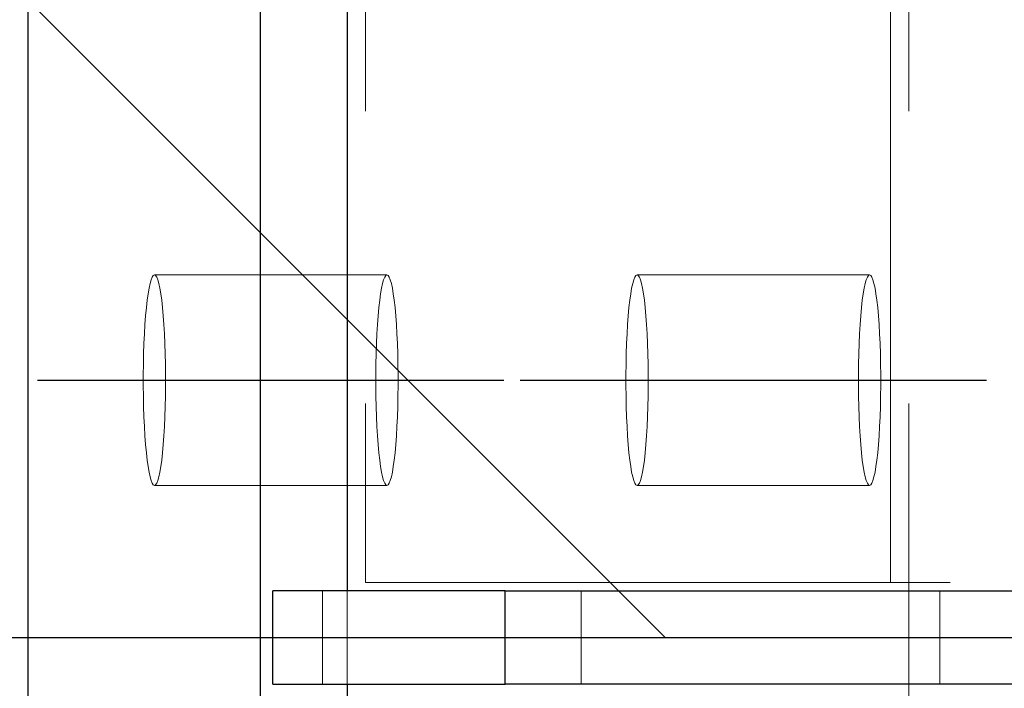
# Model space of a CAD drawing. Header units: millimetres. Extents: x 3536 to 4290, y 11030 to 11491.
# Tile 43 of 102: x 3589.54 to 3593.75, y 11349.93 to 11352.78. Entities that reach past the tile are written whole.
import ezdxf

# ---------------------------------------------------------------- set-up
doc = ezdxf.new("R2010")
doc.units = ezdxf.units.MM
doc.header["$LTSCALE"] = 10
doc.linetypes.add('HIDDEN', pattern=[0.375, 0.25, -0.125])
doc.linetypes.add('MITTE', pattern=[2, 1.25, -0.25, 0.25, -0.25])
for name, color, linetype, lineweight in [('PS_Hidden', 2, 'HIDDEN', 9), ('PS_Pos', 1, 'Continuous', 15), ('PS_SOLID', 7, 'Continuous', 30)]:
    doc.layers.add(name, color=color, linetype=linetype, lineweight=lineweight)
doc.layers.add('PS_MID', color=5, linetype='MITTE')
doc.layers.add('PS_SHAPE', color=3, linetype='Continuous')

# ---------------------------------------------------------------- blocks, each defined once
blk = doc.blocks.new('*X513')
at = {"layer": 'PS_Hidden', "color": 2, "linetype": 'HIDDEN'}
for p, q in [((3591.0142, 11354.8927), (3591.0142, 11350.3777)), ((3593.2597, 11350.3777), (3593.2597, 11354.8927)), ((3593.3376, 11354.8927), (3593.3376, 11345.3927)), ((3590.0929, 11351.6563), (3590.0885, 11351.6362)), ((3590.0974, 11351.6721), (3590.0929, 11351.6563)), ((3590.1021, 11351.6835), (3590.0974, 11351.6721)), ((3590.1069, 11351.6904), (3590.1021, 11351.6835)), ((3590.1117, 11351.6927), (3590.1069, 11351.6904)), ((3590.1165, 11351.6904), (3590.1117, 11351.6927)), ((3591.1061, 11351.6927), (3590.1117, 11351.6927)), ((3590.1213, 11351.6835), (3590.1165, 11351.6904)), ((3590.126, 11351.6721), (3590.1213, 11351.6835)), ((3590.1305, 11351.6563), (3590.126, 11351.6721)), ((3590.1349, 11351.6362), (3590.1305, 11351.6563)), ((3591.0829, 11351.6362), (3591.0872, 11351.6563)), ((3591.0872, 11351.6563), (3591.0918, 11351.6721)), ((3591.0918, 11351.6721), (3591.0965, 11351.6835)), ((3591.0965, 11351.6835), (3591.1012, 11351.6904)), ((3591.1012, 11351.6904), (3591.1061, 11351.6927)), ((3591.1061, 11351.6927), (3591.1109, 11351.6904)), ((3591.1109, 11351.6904), (3591.1157, 11351.6835)), ((3591.1157, 11351.6835), (3591.1204, 11351.6721)), ((3591.1204, 11351.6721), (3591.1249, 11351.6563)), ((3591.1249, 11351.6563), (3591.1292, 11351.6362)), ((3592.157, 11351.6563), (3592.1527, 11351.6362)), ((3592.1616, 11351.6721), (3592.157, 11351.6563)), ((3592.1662, 11351.6835), (3592.1616, 11351.6721)), ((3592.171, 11351.6904), (3592.1662, 11351.6835)), ((3592.1758, 11351.6927), (3592.171, 11351.6904)), ((3592.1807, 11351.6904), (3592.1758, 11351.6927)), ((3593.1702, 11351.6927), (3592.1758, 11351.6927)), ((3592.1855, 11351.6835), (3592.1807, 11351.6904)), ((3592.1901, 11351.6721), (3592.1855, 11351.6835)), ((3592.1947, 11351.6563), (3592.1901, 11351.6721)), ((3592.199, 11351.6362), (3592.1947, 11351.6563)), ((3593.147, 11351.6362), (3593.1514, 11351.6563)), ((3593.1514, 11351.6563), (3593.1559, 11351.6721)), ((3593.1559, 11351.6721), (3593.1606, 11351.6835)), ((3593.1606, 11351.6835), (3593.1654, 11351.6904)), ((3593.1654, 11351.6904), (3593.1702, 11351.6927)), ((3593.1702, 11351.6927), (3593.175, 11351.6904)), ((3593.175, 11351.6904), (3593.1798, 11351.6835)), ((3593.1798, 11351.6835), (3593.1845, 11351.6721)), ((3593.1845, 11351.6721), (3593.189, 11351.6563)), ((3593.189, 11351.6563), (3593.1934, 11351.6362)), ((3590.0844, 11351.6121), (3590.0806, 11351.5842)), ((3590.0885, 11351.6362), (3590.0844, 11351.6121)), ((3590.139, 11351.6121), (3590.1349, 11351.6362)), ((3590.1428, 11351.5842), (3590.139, 11351.6121)), ((3591.075, 11351.5842), (3591.0788, 11351.6121)), ((3591.0788, 11351.6121), (3591.0829, 11351.6362)), ((3591.1292, 11351.6362), (3591.1333, 11351.6121)), ((3591.1333, 11351.6121), (3591.1372, 11351.5842)), ((3592.1486, 11351.6121), (3592.1447, 11351.5842)), ((3592.1527, 11351.6362), (3592.1486, 11351.6121)), ((3592.2031, 11351.6121), (3592.199, 11351.6362)), ((3592.207, 11351.5842), (3592.2031, 11351.6121)), ((3593.1391, 11351.5842), (3593.1429, 11351.6121)), ((3593.1429, 11351.6121), (3593.147, 11351.6362)), ((3593.1934, 11351.6362), (3593.1975, 11351.6121)), ((3593.1975, 11351.6121), (3593.2013, 11351.5842)), ((3590.0806, 11351.5842), (3590.0771, 11351.5528)), ((3590.1463, 11351.5528), (3590.1428, 11351.5842)), ((3591.0715, 11351.5528), (3591.075, 11351.5842)), ((3591.1372, 11351.5842), (3591.1407, 11351.5528)), ((3592.1447, 11351.5842), (3592.1412, 11351.5528)), ((3592.2105, 11351.5528), (3592.207, 11351.5842)), ((3593.1356, 11351.5528), (3593.1391, 11351.5842)), ((3593.2013, 11351.5842), (3593.2048, 11351.5528)), ((3590.0771, 11351.5528), (3590.0739, 11351.5182)), ((3590.1495, 11351.5182), (3590.1463, 11351.5528)), ((3591.0683, 11351.5182), (3591.0715, 11351.5528)), ((3591.1407, 11351.5528), (3591.1438, 11351.5182)), ((3592.1412, 11351.5528), (3592.1381, 11351.5182)), ((3592.2136, 11351.5182), (3592.2105, 11351.5528)), ((3593.1324, 11351.5182), (3593.1356, 11351.5528)), ((3593.2048, 11351.5528), (3593.208, 11351.5182)), ((3590.0739, 11351.5182), (3590.0712, 11351.4808)), ((3590.1522, 11351.4808), (3590.1495, 11351.5182)), ((3591.0655, 11351.4808), (3591.0683, 11351.5182)), ((3591.1438, 11351.5182), (3591.1466, 11351.4808)), ((3592.1381, 11351.5182), (3592.1353, 11351.4808)), ((3592.2164, 11351.4808), (3592.2136, 11351.5182)), ((3593.1297, 11351.4808), (3593.1324, 11351.5182)), ((3593.208, 11351.5182), (3593.2107, 11351.4808)), ((3590.0712, 11351.4808), (3590.0688, 11351.4409)), ((3590.1546, 11351.4409), (3590.1522, 11351.4808)), ((3591.0632, 11351.4409), (3591.0655, 11351.4808)), ((3591.1466, 11351.4808), (3591.1489, 11351.4409)), ((3592.1353, 11351.4808), (3592.133, 11351.4409)), ((3592.2187, 11351.4409), (3592.2164, 11351.4808)), ((3593.1273, 11351.4409), (3593.1297, 11351.4808)), ((3593.2107, 11351.4808), (3593.2131, 11351.4409)), ((3590.0688, 11351.4409), (3590.0669, 11351.399)), ((3590.1565, 11351.399), (3590.1546, 11351.4409)), ((3591.0613, 11351.399), (3591.0632, 11351.4409)), ((3591.1489, 11351.4409), (3591.1508, 11351.399)), ((3592.133, 11351.4409), (3592.1311, 11351.399)), ((3592.2206, 11351.399), (3592.2187, 11351.4409)), ((3593.1254, 11351.399), (3593.1273, 11351.4409)), ((3593.2131, 11351.4409), (3593.215, 11351.399)), ((3590.0669, 11351.399), (3590.0655, 11351.3555)), ((3590.1579, 11351.3555), (3590.1565, 11351.399)), ((3591.0598, 11351.3555), (3591.0613, 11351.399)), ((3591.1508, 11351.399), (3591.1523, 11351.3555)), ((3592.1311, 11351.399), (3592.1296, 11351.3555)), ((3592.2221, 11351.3555), (3592.2206, 11351.399)), ((3593.124, 11351.3555), (3593.1254, 11351.399)), ((3593.215, 11351.399), (3593.2164, 11351.3555)), ((3590.0655, 11351.3555), (3590.0645, 11351.3109)), ((3590.1589, 11351.3109), (3590.1579, 11351.3555)), ((3591.0589, 11351.3109), (3591.0598, 11351.3555)), ((3591.1523, 11351.3555), (3591.1533, 11351.3109)), ((3592.1296, 11351.3555), (3592.1286, 11351.3109)), ((3592.2231, 11351.3109), (3592.2221, 11351.3555)), ((3593.123, 11351.3109), (3593.124, 11351.3555)), ((3593.2164, 11351.3555), (3593.2174, 11351.3109)), ((3590.0645, 11351.3109), (3590.064, 11351.2655)), ((3590.1594, 11351.2655), (3590.1589, 11351.3109)), ((3591.0584, 11351.2655), (3591.0589, 11351.3109)), ((3591.1533, 11351.3109), (3591.1538, 11351.2655)), ((3592.1286, 11351.3109), (3592.1282, 11351.2655)), ((3592.2235, 11351.2655), (3592.2231, 11351.3109)), ((3593.1225, 11351.2655), (3593.123, 11351.3109)), ((3593.2174, 11351.3109), (3593.2179, 11351.2655)), ((3590.064, 11351.2655), (3590.064, 11351.22)), ((3590.1594, 11351.22), (3590.1594, 11351.2655)), ((3591.0584, 11351.22), (3591.0584, 11351.2655)), ((3591.1538, 11351.2655), (3591.1538, 11351.22)), ((3592.1282, 11351.2655), (3592.1282, 11351.22)), ((3592.2235, 11351.22), (3592.2235, 11351.2655)), ((3593.1225, 11351.22), (3593.1225, 11351.2655)), ((3593.2179, 11351.2655), (3593.2179, 11351.22)), ((3590.064, 11351.22), (3590.0645, 11351.1746)), ((3590.1589, 11351.1746), (3590.1594, 11351.22)), ((3591.0589, 11351.1746), (3591.0584, 11351.22)), ((3591.1538, 11351.22), (3591.1533, 11351.1746)), ((3592.1282, 11351.22), (3592.1286, 11351.1746)), ((3592.2231, 11351.1746), (3592.2235, 11351.22)), ((3593.123, 11351.1746), (3593.1225, 11351.22)), ((3593.2179, 11351.22), (3593.2174, 11351.1746)), ((3590.0645, 11351.1746), (3590.0655, 11351.1299)), ((3590.1579, 11351.1299), (3590.1589, 11351.1746)), ((3591.0598, 11351.1299), (3591.0589, 11351.1746)), ((3591.1533, 11351.1746), (3591.1523, 11351.1299)), ((3592.1286, 11351.1746), (3592.1296, 11351.1299)), ((3592.2221, 11351.1299), (3592.2231, 11351.1746)), ((3593.124, 11351.1299), (3593.123, 11351.1746)), ((3593.2174, 11351.1746), (3593.2164, 11351.1299)), ((3590.0655, 11351.1299), (3590.0669, 11351.0865)), ((3590.1565, 11351.0865), (3590.1579, 11351.1299)), ((3591.0613, 11351.0865), (3591.0598, 11351.1299)), ((3591.1523, 11351.1299), (3591.1508, 11351.0865)), ((3592.1296, 11351.1299), (3592.1311, 11351.0865)), ((3592.2206, 11351.0865), (3592.2221, 11351.1299)), ((3593.1254, 11351.0865), (3593.124, 11351.1299)), ((3593.2164, 11351.1299), (3593.215, 11351.0865)), ((3590.0669, 11351.0865), (3590.0688, 11351.0446)), ((3590.1546, 11351.0446), (3590.1565, 11351.0865)), ((3591.0632, 11351.0446), (3591.0613, 11351.0865)), ((3591.1508, 11351.0865), (3591.1489, 11351.0446)), ((3592.1311, 11351.0865), (3592.133, 11351.0446)), ((3592.2187, 11351.0446), (3592.2206, 11351.0865)), ((3593.1273, 11351.0446), (3593.1254, 11351.0865)), ((3593.215, 11351.0865), (3593.2131, 11351.0446)), ((3590.0688, 11351.0446), (3590.0712, 11351.0047)), ((3590.1522, 11351.0047), (3590.1546, 11351.0446)), ((3591.0655, 11351.0047), (3591.0632, 11351.0446)), ((3591.1489, 11351.0446), (3591.1466, 11351.0047)), ((3592.133, 11351.0446), (3592.1353, 11351.0047)), ((3592.2164, 11351.0047), (3592.2187, 11351.0446)), ((3593.1297, 11351.0047), (3593.1273, 11351.0446)), ((3593.2131, 11351.0446), (3593.2107, 11351.0047)), ((3590.0712, 11351.0047), (3590.0739, 11350.9673)), ((3590.1495, 11350.9673), (3590.1522, 11351.0047)), ((3591.0683, 11350.9673), (3591.0655, 11351.0047)), ((3591.1466, 11351.0047), (3591.1438, 11350.9673)), ((3592.1353, 11351.0047), (3592.1381, 11350.9673)), ((3592.2136, 11350.9673), (3592.2164, 11351.0047)), ((3593.1324, 11350.9673), (3593.1297, 11351.0047)), ((3593.2107, 11351.0047), (3593.208, 11350.9673)), ((3590.0739, 11350.9673), (3590.0771, 11350.9327)), ((3590.1463, 11350.9327), (3590.1495, 11350.9673)), ((3591.0715, 11350.9327), (3591.0683, 11350.9673)), ((3591.1438, 11350.9673), (3591.1407, 11350.9327)), ((3592.1381, 11350.9673), (3592.1412, 11350.9327)), ((3592.2105, 11350.9327), (3592.2136, 11350.9673)), ((3593.1356, 11350.9327), (3593.1324, 11350.9673)), ((3593.208, 11350.9673), (3593.2048, 11350.9327)), ((3590.0771, 11350.9327), (3590.0806, 11350.9013)), ((3590.0806, 11350.9013), (3590.0844, 11350.8734)), ((3590.139, 11350.8734), (3590.1428, 11350.9013)), ((3590.1428, 11350.9013), (3590.1463, 11350.9327)), ((3591.075, 11350.9013), (3591.0715, 11350.9327)), ((3591.0788, 11350.8734), (3591.075, 11350.9013)), ((3591.1372, 11350.9013), (3591.1333, 11350.8734)), ((3591.1407, 11350.9327), (3591.1372, 11350.9013)), ((3592.1412, 11350.9327), (3592.1447, 11350.9013)), ((3592.1447, 11350.9013), (3592.1486, 11350.8734)), ((3592.2031, 11350.8734), (3592.207, 11350.9013)), ((3592.207, 11350.9013), (3592.2105, 11350.9327)), ((3593.1391, 11350.9013), (3593.1356, 11350.9327)), ((3593.1429, 11350.8734), (3593.1391, 11350.9013)), ((3593.2013, 11350.9013), (3593.1975, 11350.8734)), ((3593.2048, 11350.9327), (3593.2013, 11350.9013)), ((3590.0844, 11350.8734), (3590.0885, 11350.8493)), ((3590.1349, 11350.8493), (3590.139, 11350.8734)), ((3591.0829, 11350.8493), (3591.0788, 11350.8734)), ((3591.1333, 11350.8734), (3591.1292, 11350.8493)), ((3592.1486, 11350.8734), (3592.1527, 11350.8493)), ((3592.199, 11350.8493), (3592.2031, 11350.8734)), ((3593.147, 11350.8493), (3593.1429, 11350.8734)), ((3593.1975, 11350.8734), (3593.1934, 11350.8493)), ((3590.0885, 11350.8493), (3590.0929, 11350.8292)), ((3590.0929, 11350.8292), (3590.0974, 11350.8134)), ((3590.0974, 11350.8134), (3590.1021, 11350.802)), ((3590.1213, 11350.802), (3590.126, 11350.8134)), ((3590.126, 11350.8134), (3590.1305, 11350.8292)), ((3590.1305, 11350.8292), (3590.1349, 11350.8493)), ((3591.0872, 11350.8292), (3591.0829, 11350.8493)), ((3591.0918, 11350.8134), (3591.0872, 11350.8292)), ((3591.0965, 11350.802), (3591.0918, 11350.8134)), ((3591.1204, 11350.8134), (3591.1157, 11350.802)), ((3591.1249, 11350.8292), (3591.1204, 11350.8134)), ((3591.1292, 11350.8493), (3591.1249, 11350.8292)), ((3592.1527, 11350.8493), (3592.157, 11350.8292)), ((3592.157, 11350.8292), (3592.1616, 11350.8134)), ((3592.1616, 11350.8134), (3592.1662, 11350.802)), ((3592.1855, 11350.802), (3592.1901, 11350.8134)), ((3592.1901, 11350.8134), (3592.1947, 11350.8292)), ((3592.1947, 11350.8292), (3592.199, 11350.8493)), ((3593.1514, 11350.8292), (3593.147, 11350.8493)), ((3593.1559, 11350.8134), (3593.1514, 11350.8292)), ((3593.1606, 11350.802), (3593.1559, 11350.8134)), ((3593.1845, 11350.8134), (3593.1798, 11350.802)), ((3593.189, 11350.8292), (3593.1845, 11350.8134)), ((3593.1934, 11350.8493), (3593.189, 11350.8292)), ((3590.1021, 11350.802), (3590.1069, 11350.7951)), ((3590.1069, 11350.7951), (3590.1117, 11350.7927)), ((3590.1117, 11350.7927), (3590.1165, 11350.7951)), ((3591.1061, 11350.7927), (3590.1117, 11350.7927)), ((3590.1165, 11350.7951), (3590.1213, 11350.802)), ((3591.1012, 11350.7951), (3591.0965, 11350.802)), ((3591.1061, 11350.7927), (3591.1012, 11350.7951)), ((3591.1109, 11350.7951), (3591.1061, 11350.7927)), ((3591.1157, 11350.802), (3591.1109, 11350.7951)), ((3592.1662, 11350.802), (3592.171, 11350.7951)), ((3592.171, 11350.7951), (3592.1758, 11350.7927)), ((3592.1758, 11350.7927), (3592.1807, 11350.7951)), ((3593.1702, 11350.7927), (3592.1758, 11350.7927)), ((3592.1807, 11350.7951), (3592.1855, 11350.802)), ((3593.1654, 11350.7951), (3593.1606, 11350.802)), ((3593.1702, 11350.7927), (3593.1654, 11350.7951)), ((3593.175, 11350.7951), (3593.1702, 11350.7927)), ((3593.1798, 11350.802), (3593.175, 11350.7951)), ((3591.0142, 11350.3777), (3724.8496, 11350.3777)), ((3590.8301, 11350.3427), (3590.8301, 11349.9427)), ((3590.9363, 11350.3427), (3590.9363, 11349.9427)), ((3591.9363, 11349.9427), (3591.9363, 11350.3427)), ((3593.4703, 11349.9427), (3593.4703, 11350.3427))]:
    blk.add_line(p, q, dxfattribs=at)
at = {"layer": 'PS_MID', "color": 5, "linetype": 'MITTE'}
for p, q in [((3589.6117, 11351.2427), (3591.6061, 11351.2427)), ((3591.6758, 11351.2427), (3593.6702, 11351.2427)), ((3588.4363, 11350.1427), (3724.8496, 11350.1427))]:
    blk.add_line(p, q, dxfattribs=at)
at = {"layer": 'PS_SOLID', "color": 7, "linetype": 'Continuous'}
for p, q in [((3589.5705, 11355.6427), (3589.5705, 11344.6427)), ((3590.5648, 11344.6427), (3590.5648, 11355.6427)), ((3590.9363, 11354.8927), (3590.9363, 11350.3427)), ((3590.6179, 11349.9427), (3590.6179, 11350.3427)), ((3591.6122, 11350.3427), (3590.6179, 11350.3427)), ((3591.6122, 11349.9427), (3591.6122, 11350.3427)), ((3591.6122, 11350.3427), (3596.9024, 11350.3427)), ((3590.6179, 11349.9427), (3591.6122, 11349.9427)), ((3590.9363, 11349.9427), (3590.9363, 11345.3927)), ((3596.9024, 11349.9427), (3591.6122, 11349.9427))]:
    blk.add_line(p, q, dxfattribs=at)
blk = doc.blocks.new('*X534')
at = {"color": 1}
blk.add_line((3592.2963, 11350.1427), (3588.7607, 11353.6783), dxfattribs=at)

msp = doc.modelspace()

# ---------------------------------------------------------------- block references
at = {"layer": 'PS_Pos'}
msp.add_blockref('*X534', (0, 0), dxfattribs=at)
at = {"layer": 'PS_SHAPE'}
msp.add_blockref('*X513', (0, 0), dxfattribs=at)

doc.saveas('drawing.dxf')
